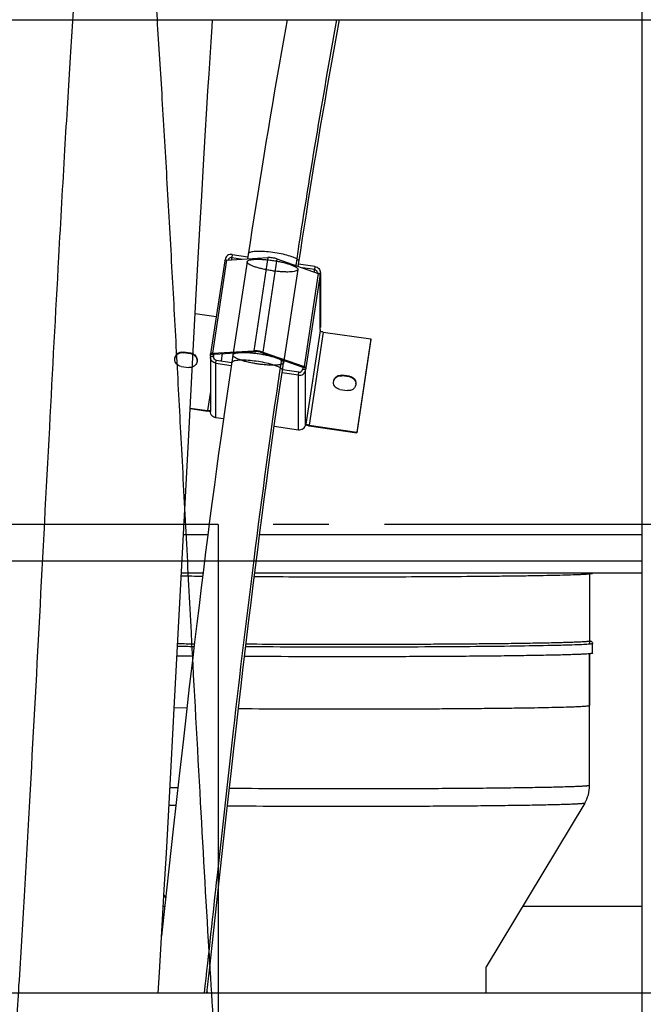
# Model space of a CAD drawing. Extents: x 0 to 420, y 0 to 297.
# Tile 6 of 14: x 207 to 226, y 80 to 110. Entities that reach past the tile are written whole.
import ezdxf

# ---------------------------------------------------------------- set-up
doc = ezdxf.new("R2010")
doc.units = 0
doc.header["$LTSCALE"] = 23.1
doc.linetypes.add('CENTER', pattern=[0.6, 0.375, -0.075, 0.075, -0.075])
doc.layers.get('0').update_dxf_attribs({"linetype": 'CONTINUOUS'})
for name, color, linetype in [('110528_DXF_CONTINUOUS_LINE', 7, 'CONTINUOUS'), ('110660_DXF_CONTINUOUS_LINE', 7, 'CONTINUOUS'), ('110801_DXF_CONTINUOUS_LINE', 7, 'CONTINUOUS'), ('124299_DXF_CONTINUOUS_LINE', 7, 'CONTINUOUS'), ('AG_HOSE_75_8DXF_CONTINUOUS', 7, 'CONTINUOUS'), ('ASE_65-75-5_DXF_DIMENSION', 7, 'CONTINUOUS'), ('ASE_65_75_5_DXF_AXIS', 7, 'CONTINUOUS'), ('G_ASE_DUMMY_DXF_CONTINUOUS', 7, 'CONTINUOUS'), ('GUIDE_75_DXF_CONTINUOUS_LI', 7, 'CONTINUOUS')]:
    doc.layers.add(name, color=color, linetype=linetype)
doc.styles.get("Standard").update_dxf_attribs({"font": 'txt', "width": 0.7})
doc.dimstyles.new('DIMSTYLE_1', dxfattribs={"dimtxt": 3.5, "dimasz": 3, "dimexe": 1.5, "dimexo": 1, "dimgap": 0.875, "dimtad": 1, "dimdec": 0, "dimlfac": 10, "dimtxsty": 'STANDARD', "dimblk": '_ARROW_FILLED', "dimblk1": '_ARROW_FILLED', "dimblk2": '_ARROW_FILLED', "dimcen": 0.09, "dimazin": 3, "dimtp": 0.8, "dimtm": 0.8, "dimtfac": 1, "dimtdec": 0, "dimtofl": 0, "dimtmove": 0, "dimatfit": 3, "dimtolj": 1})

# ---------------------------------------------------------------- blocks, each defined once
blk = doc.blocks.new('_ARROW_FILLED')
at = {"color": 0, "linetype": 'BYBLOCK'}
blk.add_solid([(0, 0), (-1, 0.167), (-1, -0.167)], dxfattribs=at)
blk = doc.blocks.new('*D3')
at = {"layer": 'ASE_65-75-5_DXF_DIMENSION', "color": 2, "linetype": 'CONTINUOUS'}
for p, q in [((152.307, 85.829), (152.307, 29.661)), ((237.657, 80.647), (237.657, 29.661)), ((152.307, 31.161), (194.982, 31.161)), ((237.657, 31.161), (194.982, 31.161))]:
    blk.add_line(p, q, dxfattribs=at)
at = {"layer": 'ASE_65-75-5_DXF_DIMENSION', "color": 2, "linetype": 'CONTINUOUS', "xscale": 3, "yscale": 3, "zscale": 3, "rotation": 180}
blk.add_blockref('_ARROW_FILLED', (152.307, 31.161), dxfattribs=at)
at = {"layer": 'ASE_65-75-5_DXF_DIMENSION', "color": 2, "linetype": 'CONTINUOUS', "xscale": 3, "yscale": 3, "zscale": 3}
blk.add_blockref('_ARROW_FILLED', (237.657, 31.161), dxfattribs=at)
at = {"layer": 'ASE_65-75-5_DXF_DIMENSION', "color": 2, "linetype": 'CONTINUOUS', "insert": (194.982, 35.536), "char_height": 3.5, "width": 12, "attachment_point": 2}
blk.add_mtext('854', dxfattribs=at)

msp = doc.modelspace()

# ---------------------------------------------------------------- linework, layer by layer
at = {"layer": '110528_DXF_CONTINUOUS_LINE', "color": 7, "linetype": 'CONTINUOUS'}
msp.add_line((226.15488, 110.43505), (226.15488, 80.1042), dxfattribs=at)
at = {"layer": '110660_DXF_CONTINUOUS_LINE', "color": 9, "linetype": 'CONTINUOUS'}
for p, q in [((213.39347, 103.12033), (213.37877, 103.02348)), ((213.21684, 102.94561), (212.77594, 100.0402)), ((213.16624, 102.95541), (213.22874, 102.94632)), ((213.37877, 102.95534), (213.37877, 103.02348)), ((213.85166, 102.89251), (213.41076, 99.9871)), ((214.50272, 103.02293), (214.06182, 100.11752)), ((214.78249, 102.98223), (214.34159, 100.07682)), ((215.43355, 102.65246), (214.99265, 99.74705)), ((216.06838, 102.53078), (215.62748, 99.62537)), ((216.12632, 102.49359), (215.68542, 99.58818)), ((215.96523, 102.7462), (215.95054, 102.64935)), ((215.95054, 102.57215), (215.95054, 102.64935)), ((216.13367, 102.52373), (216.05647, 102.53496)), ((216.13367, 100.82555), (216.13367, 102.52373)), ((216.12632, 100.73645), (215.68542, 97.83104)), ((216.22524, 100.70172), (215.78434, 97.79632)), ((211.86441, 100.05867), (211.86441, 100.07901)), ((212.1018, 100.02413), (212.1018, 100.04447)), ((212.84588, 100.01564), (212.77594, 100.0402)), ((214.13177, 100.09296), (214.06182, 100.11752)), ((214.27165, 100.07261), (214.34159, 100.07682)), ((212.71065, 99.95316), (212.80956, 99.93877)), ((212.81691, 100.00547), (212.718, 100.01986)), ((212.80956, 99.92438), (212.80956, 99.93877)), ((212.87908, 99.73068), (212.89378, 99.82753)), ((212.87908, 98.03251), (212.87908, 99.73068)), ((215.45085, 99.35656), (215.46555, 99.4534)), ((215.55754, 99.62116), (215.62748, 99.62537)), ((215.67807, 99.52147), (215.57916, 99.53586)), ((215.58651, 99.60257), (215.68542, 99.58818)), ((215.67807, 97.82329), (215.67807, 99.52147)), ((215.45085, 97.65838), (215.45085, 99.35656)), ((216.81012, 99.33919), (216.81012, 99.35953)), ((217.04751, 99.30466), (217.04751, 99.32499)), ((212.70848, 98.84586), (212.61908, 98.25678)), ((212.61908, 98.23644), (212.61908, 98.25678)), ((215.67933, 97.83193), (215.68542, 97.83104)), ((215.78434, 97.77598), (215.78434, 97.79632))]:
    msp.add_line(p, q, dxfattribs=at)
at = {"layer": '110660_DXF_CONTINUOUS_LINE', "color": 7, "linetype": 'CONTINUOUS'}
for p, q in [((213.39347, 103.12033), (213.87559, 103.05019)), ((213.15899, 102.9265), (212.71809, 100.02109)), ((213.16278, 102.93258), (213.16624, 102.95541)), ((213.21684, 102.94561), (214.50272, 103.02293)), ((214.78249, 102.98223), (216.06838, 102.53078)), ((215.96523, 102.7462), (215.45896, 102.81985)), ((216.13367, 102.52373), (216.12632, 102.4753)), ((216.12632, 102.49359), (216.12632, 102.4753)), ((216.13584, 102.52373), (216.13584, 100.85433)), ((212.23845, 101.2817), (212.8949, 101.1862)), ((216.12632, 100.77713), (216.13367, 100.82555)), ((216.12632, 100.77713), (216.12632, 100.73645)), ((216.22524, 100.70172), (217.70895, 100.48588)), ((217.70895, 100.48588), (217.26805, 97.58047)), ((217.70895, 100.46554), (217.70895, 100.48588)), ((212.1018, 100.04447), (211.86441, 100.07901)), ((212.77594, 100.0402), (214.06182, 100.11752)), ((214.34159, 100.07682), (215.62748, 99.62537)), ((212.70848, 99.92438), (212.70848, 98.2262)), ((212.71065, 99.95316), (212.718, 100.00158)), ((212.71811, 100.02109), (212.718, 100.01986)), ((212.718, 100.00158), (212.718, 100.01986)), ((212.718, 100.00158), (212.81691, 99.98719)), ((212.87908, 99.73068), (213.36126, 99.66054)), ((211.79681, 99.63351), (212.0342, 99.59897)), ((215.45085, 99.35656), (214.94461, 99.4302)), ((215.68542, 99.5699), (215.58651, 99.58429)), ((215.68542, 99.5699), (215.67807, 99.52147)), ((215.68542, 99.58818), (215.68542, 99.5699)), ((217.04751, 99.32499), (216.81012, 99.35953)), ((216.74251, 98.91403), (216.97991, 98.8795)), ((212.08041, 98.33514), (212.61908, 98.25678)), ((213.11741, 97.99784), (212.87908, 98.03251)), ((214.70074, 97.7675), (215.45085, 97.65838)), ((215.67807, 97.82329), (215.68542, 97.87172)), ((215.68542, 97.87172), (215.68542, 97.83104)), ((215.68564, 97.82967), (215.68542, 97.83104)), ((215.78434, 97.79632), (217.26805, 97.58047)), ((217.26805, 97.56014), (217.26805, 97.58047))]:
    msp.add_line(p, q, dxfattribs=at)
at = {"layer": '110660_DXF_CONTINUOUS_LINE', "color": 3, "linetype": 'CONTINUOUS'}
for p, q in [((213.37877, 103.02348), (213.71017, 102.97527)), ((215.95054, 102.64935), (215.57504, 102.70398)), ((217.70895, 100.46554), (217.26805, 97.56014)), ((212.1018, 100.02413), (211.86441, 100.05867)), ((212.84588, 100.01564), (214.13177, 100.09296)), ((213.05313, 99.80435), (213.0874, 100.03016)), ((214.27165, 100.07261), (215.55754, 99.62116)), ((212.80956, 99.93877), (212.81691, 99.98719)), ((212.81697, 100.00609), (212.81691, 100.00547)), ((212.81691, 99.98719), (212.81691, 100.00547)), ((212.89378, 99.82753), (213.37583, 99.75741)), ((215.46555, 99.4534), (214.95913, 99.52707)), ((215.58651, 99.58429), (215.57916, 99.53586)), ((215.58651, 99.60257), (215.58651, 99.58429)), ((217.04751, 99.30466), (216.81012, 99.33919)), ((212.07934, 98.31496), (212.61908, 98.23644)), ((215.78434, 97.77598), (217.26805, 97.56014))]:
    msp.add_line(p, q, dxfattribs=at)
for centre, radius, start, end in [((215.93957, 102.55251), 0.09627, 353.981019, 359.998776), ((212.06787, 99.79177), 0.23483, 64.358319, 81.690143), ((212.07681, 99.80132), 0.22119, 3.149324, 7.869492), ((212.90455, 99.92438), 0.09607, 171.388582, 180.002413), ((217.02252, 99.08185), 0.22119, 3.149324, 7.869492), ((212.73748, 98.92897), 0.70174, 267.161296, 267.638026), ((215.92599, 98.74973), 0.984, 261.541736, 261.722902)]:
    msp.add_arc(centre, radius, start, end, dxfattribs=at)
at = {"layer": '110660_DXF_CONTINUOUS_LINE', "color": 7, "linetype": 'CONTINUOUS'}
for centre, radius, start, end in [((215.94369, 102.5525), 0.19215, 351.388582, 0.002413), ((215.94369, 100.85432), 0.19215, 351.388582, 0.002413), ((212.06785, 99.81209), 0.23485, 64.073149, 81.688281), ((212.90063, 99.92439), 0.19215, 171.388582, 180.002413)]:
    msp.add_arc(centre, radius, start, end, dxfattribs=at)
for points, knots in [([(213.39347, 103.12033), (213.34304, 103.12766), (213.23274, 103.10239), (213.17378, 103.00509), (213.16624, 102.95541)], [0, 0, 0, 0, 0.50355649, 1, 1, 1, 1]), ([(213.21684, 102.94561), (213.20279, 102.94476), (213.18404, 102.94367), (213.16002, 102.93324), (213.15899, 102.9265)], [0, 0, 0, 0, 0.67371986, 1, 1, 1, 1]), ([(214.78249, 102.98223), (214.73734, 102.99808), (214.64413, 103.01674), (214.54935, 103.02573), (214.50272, 103.02293)], [0, 0, 0, 0, 0.50602438, 1, 1, 1, 1]), ([(215.96523, 102.7462), (216.01097, 102.73955), (216.10033, 102.69293), (216.13584, 102.59811), (216.13584, 102.55251)], [0, 0, 0, 0, 0.50338368, 1, 1, 1, 1]), ([(216.12632, 102.49359), (216.12632, 102.50135), (216.10298, 102.51793), (216.08319, 102.52558), (216.06838, 102.53078)], [0, 0, 0, 0, 0.3308568, 1, 1, 1, 1]), ([(216.22524, 100.70172), (216.21253, 100.70357), (216.18913, 100.7078), (216.15773, 100.71652), (216.13794, 100.72431), (216.12632, 100.73257), (216.12632, 100.73645)], [0, 0, 0, 0, 0.35973618, 0.67130608, 0.89124201, 1, 1, 1, 1]), ([(211.60061, 99.85626), (211.60061, 99.88829), (211.6151, 99.95342), (211.67609, 100.03237), (211.76472, 100.07937), (211.83207, 100.08371), (211.86441, 100.07901)], [0, 0, 0, 0, 0.24736818, 0.49640861, 0.74761506, 1, 1, 1, 1]), ([(212.17054, 100.0233), (212.20789, 100.00508), (212.27371, 99.94727), (212.298, 99.86287), (212.298, 99.82172)], [0, 0, 0, 0, 0.50249853, 1, 1, 1, 1]), ([(212.77594, 100.0402), (212.76189, 100.03935), (212.74314, 100.03826), (212.71912, 100.02783), (212.71809, 100.02109)], [0, 0, 0, 0, 0.67371986, 1, 1, 1, 1]), ([(214.34159, 100.07682), (214.29644, 100.09267), (214.20324, 100.11134), (214.10845, 100.12032), (214.06182, 100.11752)], [0, 0, 0, 0, 0.50602438, 1, 1, 1, 1]), ([(211.79681, 99.63351), (211.7442, 99.64116), (211.64144, 99.69477), (211.60061, 99.80382), (211.60061, 99.85626)], [0, 0, 0, 0, 0.50341839, 1, 1, 1, 1]), ([(212.298, 99.82172), (212.29801, 99.77679), (212.26872, 99.68421), (212.19113, 99.62636), (212.14845, 99.61075)], [0, 0, 0, 0, 0.4971613, 1, 1, 1, 1]), ([(212.87908, 99.73068), (212.83334, 99.73734), (212.74399, 99.78395), (212.70848, 99.87878), (212.70848, 99.92438)], [0, 0, 0, 0, 0.50338368, 1, 1, 1, 1]), ([(215.45085, 99.35656), (215.50128, 99.34922), (215.61158, 99.37449), (215.67054, 99.4718), (215.67807, 99.52147)], [0, 0, 0, 0, 0.50355649, 1, 1, 1, 1]), ([(215.68542, 99.58818), (215.68542, 99.59594), (215.66208, 99.61252), (215.64229, 99.62017), (215.62748, 99.62537)], [0, 0, 0, 0, 0.3308568, 1, 1, 1, 1]), ([(216.54632, 99.13678), (216.54631, 99.16881), (216.5608, 99.23395), (216.6218, 99.3129), (216.71043, 99.35989), (216.77778, 99.36423), (216.81012, 99.35953)], [0, 0, 0, 0, 0.24736818, 0.49640861, 0.74761506, 1, 1, 1, 1]), ([(216.74251, 98.91403), (216.68991, 98.92169), (216.58715, 98.97529), (216.54632, 99.08435), (216.54632, 99.13678)], [0, 0, 0, 0, 0.50341839, 1, 1, 1, 1]), ([(217.24371, 99.10225), (217.24371, 99.07022), (217.22922, 99.00508), (217.16823, 98.92613), (217.0796, 98.87914), (217.01225, 98.87479), (216.97991, 98.8795)], [0, 0, 0, 0, 0.24736818, 0.49640861, 0.74761506, 1, 1, 1, 1]), ([(217.04751, 99.32499), (217.10012, 99.31734), (217.20288, 99.26373), (217.2437, 99.15468), (217.24371, 99.10225)], [0, 0, 0, 0, 0.50341839, 1, 1, 1, 1]), ([(212.70851, 98.25542), (212.69678, 98.25202), (212.66627, 98.2517), (212.63661, 98.25423), (212.61908, 98.25678)], [0, 0, 0, 0, 0.40814424, 1, 1, 1, 1]), ([(212.87908, 98.03251), (212.83334, 98.03916), (212.74399, 98.08577), (212.70848, 98.1806), (212.70848, 98.2262)], [0, 0, 0, 0, 0.50338368, 1, 1, 1, 1]), ([(215.45085, 97.65838), (215.50128, 97.65104), (215.61158, 97.67632), (215.67054, 97.77362), (215.67807, 97.82329)], [0, 0, 0, 0, 0.50355649, 1, 1, 1, 1]), ([(215.78434, 97.79632), (215.77215, 97.79809), (215.74948, 97.80222), (215.71903, 97.81028), (215.69854, 97.81846), (215.68688, 97.82561), (215.68564, 97.82967)], [0, 0, 0, 0, 0.34918657, 0.65555022, 0.87958158, 1, 1, 1, 1])]:
    msp.add_open_spline(points, degree=3, knots=knots, dxfattribs=at)
at = {"layer": '110660_DXF_CONTINUOUS_LINE', "color": 3, "linetype": 'CONTINUOUS'}
for points, knots in [([(213.37877, 103.02348), (213.35476, 103.02697), (213.30259, 103.01598), (213.27212, 102.97192), (213.26663, 102.94861)], [0, 0, 0, 0, 0.5032786, 1, 1, 1, 1]), ([(215.95054, 102.64935), (215.97341, 102.64603), (216.01809, 102.62272), (216.03584, 102.57531), (216.03584, 102.55251)], [0, 0, 0, 0, 0.50338368, 1, 1, 1, 1]), ([(211.60193, 99.85998), (211.60521, 99.88989), (211.62452, 99.94925), (211.68642, 100.01916), (211.77103, 100.05983), (211.83406, 100.06308), (211.86441, 100.05867)], [0, 0, 0, 0, 0.24742534, 0.49661943, 0.74779847, 1, 1, 1, 1]), ([(214.27165, 100.07261), (214.24908, 100.08054), (214.20247, 100.08987), (214.15508, 100.09436), (214.13177, 100.09296)], [0, 0, 0, 0, 0.50602438, 1, 1, 1, 1]), ([(212.16949, 100.00347), (212.20268, 99.98749), (212.26204, 99.93895), (212.29092, 99.86776), (212.29592, 99.83161)], [0, 0, 0, 0, 0.50235923, 1, 1, 1, 1]), ([(212.89378, 99.82753), (212.87091, 99.83086), (212.82623, 99.85417), (212.80848, 99.90158), (212.80848, 99.92438)], [0, 0, 0, 0, 0.50338368, 1, 1, 1, 1]), ([(212.84588, 100.01564), (212.83886, 100.01522), (212.82948, 100.01467), (212.81747, 100.00946), (212.81696, 100.00609)], [0, 0, 0, 0, 0.67371986, 1, 1, 1, 1]), ([(215.46555, 99.4534), (215.49076, 99.44974), (215.54591, 99.46237), (215.57539, 99.51102), (215.57916, 99.53586)], [0, 0, 0, 0, 0.50355649, 1, 1, 1, 1]), ([(215.58651, 99.60257), (215.58651, 99.60645), (215.57484, 99.61474), (215.56494, 99.61856), (215.55754, 99.62116)], [0, 0, 0, 0, 0.3308568, 1, 1, 1, 1]), ([(216.54763, 99.1405), (216.55092, 99.17042), (216.57023, 99.22977), (216.63212, 99.29968), (216.71674, 99.34036), (216.77976, 99.34361), (216.81012, 99.33919)], [0, 0, 0, 0, 0.24742534, 0.49661943, 0.74779847, 1, 1, 1, 1]), ([(217.04751, 99.30466), (217.09535, 99.2977), (217.18867, 99.25255), (217.23509, 99.15942), (217.24163, 99.11213)], [0, 0, 0, 0, 0.50317023, 1, 1, 1, 1]), ([(212.70273, 98.22809), (212.69605, 98.22842), (212.66808, 98.2302), (212.6402, 98.23337), (212.61908, 98.23644)], [0, 0, 0, 0, 0.23860452, 1, 1, 1, 1]), ([(215.78126, 97.77643), (215.77165, 97.77786), (215.73511, 97.78385), (215.69885, 97.79183), (215.67259, 97.79934)], [0, 0, 0, 0, 0.2623746, 1, 1, 1, 1])]:
    msp.add_open_spline(points, degree=3, knots=knots, dxfattribs=at)
at = {"layer": '110660_DXF_CONTINUOUS_LINE', "color": 9, "linetype": 'CONTINUOUS'}
for points in [[(213.8513, 102.8876), (213.8513, 102.89794), (213.86626, 102.92267), (213.91106, 102.94259), (213.97649, 102.95902), (214.06418, 102.96888), (214.17116, 102.97288), (214.294, 102.97026), (214.42883, 102.96118), (214.57071, 102.94588), (214.71529, 102.92484), (214.8572, 102.89882), (214.99207, 102.86862), (215.11496, 102.83544), (215.22207, 102.80024), (215.30971, 102.76471), (215.37539, 102.72917), (215.4184, 102.69663), (215.43392, 102.6689), (215.43392, 102.65737)], [(215.43392, 102.65737), (215.43392, 102.64703), (215.41896, 102.62231), (215.37415, 102.60238), (215.30873, 102.58595), (215.22104, 102.57609), (215.11405, 102.57209), (214.99122, 102.57472), (214.85639, 102.58379), (214.7145, 102.59909), (214.56993, 102.62014), (214.42802, 102.64616), (214.29315, 102.67635), (214.17026, 102.70953), (214.06315, 102.74473), (213.97551, 102.78026), (213.90983, 102.8158), (213.86682, 102.84835), (213.8513, 102.87608), (213.8513, 102.8876)], [(213.4104, 99.98219), (213.4104, 99.99253), (213.42536, 100.01726), (213.47016, 100.03718), (213.53559, 100.05362), (213.62328, 100.06347), (213.73026, 100.06747), (213.8531, 100.06485), (213.98793, 100.05577), (214.12981, 100.04047), (214.27439, 100.01943), (214.4163, 99.99341), (214.55117, 99.96322), (214.67406, 99.93003), (214.78117, 99.89483), (214.86881, 99.8593), (214.93449, 99.82376), (214.9775, 99.79122), (214.99302, 99.76349), (214.99302, 99.75196)], [(214.99302, 99.75196), (214.99302, 99.74163), (214.97806, 99.7169), (214.93325, 99.69697), (214.86783, 99.68054), (214.78014, 99.67068), (214.67315, 99.66668), (214.55032, 99.66931), (214.41549, 99.67838), (214.2736, 99.69368), (214.12903, 99.71473), (213.98712, 99.74075), (213.85225, 99.77094), (213.72936, 99.80412), (213.62225, 99.83932), (213.53461, 99.87485), (213.46893, 99.91039), (213.42592, 99.94294), (213.4104, 99.97067), (213.4104, 99.98219)]]:
    msp.add_open_spline(points, degree=3, knots=[0, 0, 0, 0, 0.01846624, 0.04597067, 0.08604568, 0.13896368, 0.20315788, 0.27727291, 0.35833852, 0.44452312, 0.532171, 0.61930316, 0.70221819, 0.7790283, 0.84662674, 0.90352063, 0.94786164, 0.97940681, 1, 1, 1, 1], dxfattribs=at)
at = {"layer": '110660_DXF_CONTINUOUS_LINE', "color": 7, "linetype": 'CONTINUOUS'}
msp.add_open_spline([(212.14845, 99.61075), (212.11249, 99.5976), (212.07209, 99.59346), (212.0342, 99.59897)], degree=3, dxfattribs=at)
at = {"layer": '110801_DXF_CONTINUOUS_LINE', "color": 7, "linetype": 'CONTINUOUS'}
for p, q in [((159.15713, 110.43505), (231.35713, 110.43505)), ((231.35713, 80.1042), (159.15713, 80.1042))]:
    msp.add_line(p, q, dxfattribs=at)
at = {"layer": '124299_DXF_CONTINUOUS_LINE', "color": 7, "linetype": 'CONTINUOUS'}
for p, q in [((224.52488, 93.16916), (224.52488, 90.99268)), ((224.61488, 90.69271), (224.61488, 90.99268)), ((224.52488, 90.67608), (224.52488, 89.06621)), ((224.52488, 86.57313), (224.52488, 90.67608)), ((224.37164, 86.02097), (221.30488, 80.92048)), ((211.26286, 83.15245), (211.31743, 83.06169))]:
    msp.add_line(p, q, dxfattribs=at)
at = {"layer": '124299_DXF_CONTINUOUS_LINE', "color": 9, "linetype": 'CONTINUOUS'}
for p, q in [((211.97656, 88.98479), (211.58655, 88.99001)), ((211.69445, 86.49541), (211.4512, 86.49893)), ((211.63363, 85.94811), (211.42072, 85.95138))]:
    msp.add_line(p, q, dxfattribs=at)
at = {"layer": '124299_DXF_CONTINUOUS_LINE', "color": 7, "linetype": 'CONTINUOUS'}
for centre, radius, start, end in [((215.10836, 349.69795), 256.61438, 269.262253, 269.4103347), ((216.93808, 603.96174), 510.88531, 269.6792623, 270.0018833), ((214.82687, 319.7023), 228.72898, 269.2150477, 269.3447469), ((214.82837, 323.81237), 233.22021, 269.2247572, 269.345768), ((223.45351, 86.57313), 1.07137, 328.977645, 359.999696)]:
    msp.add_arc(centre, radius, start, end, dxfattribs=at)
at = {"layer": '124299_DXF_CONTINUOUS_LINE', "color": 9, "linetype": 'CONTINUOUS'}
for centre, radius, start, end in [((214.86274, 326.89205), 236.00013, 269.2294417, 269.3537467), ((216.92652, 583.04323), 494.08509, 269.6125605, 270.0032883)]:
    msp.add_arc(centre, radius, start, end, dxfattribs=at)
at = {"layer": '124299_DXF_CONTINUOUS_LINE', "color": 7, "linetype": 'CONTINUOUS'}
for points, knots in [([(216.95488, 93.07643), (217.45045, 93.07643), (218.42274, 93.07776), (219.83479, 93.08373), (220.95196, 93.09199), (221.77774, 93.1006), (222.33199, 93.10766), (222.83499, 93.11544), (223.28195, 93.12384), (223.66861, 93.13279), (223.9514, 93.14098), (224.14476, 93.14794), (224.2643, 93.15294), (224.36642, 93.158), (224.45089, 93.16307), (224.51746, 93.16816), (224.56177, 93.17265), (224.588, 93.17652), (224.60113, 93.17905), (224.60941, 93.18149), (224.61385, 93.18355), (224.61462, 93.18489)], [0, 0, 0, 0, 0.19401201, 0.38064696, 0.55280868, 0.63138817, 0.70395192, 0.76980882, 0.82833183, 0.87896411, 0.92122449, 0.93908667, 0.95471279, 0.96806551, 0.97911501, 0.98783627, 0.99421379, 0.9965219, 0.99824521, 0.99939246, 1, 1, 1, 1]), ([(224.50342, 91.06419), (224.48995, 91.06074), (224.46208, 91.05823), (224.40679, 91.05268), (224.33733, 91.04817), (224.254, 91.04347), (224.14282, 91.03823), (224.0038, 91.03276), (223.83694, 91.02724), (223.67007, 91.02242), (223.44754, 91.0167), (223.16936, 91.01055), (222.83552, 91.00427), (222.39039, 90.99701), (221.83394, 90.98956), (221.16618, 90.98246), (220.49841, 90.97682), (219.83063, 90.97238), (218.94025, 90.96787), (217.82727, 90.96462), (216.49168, 90.96411), (215.15609, 90.96695), (214.26571, 90.97127), (213.82052, 90.97415)], [0, 0, 0, 0, 0.00390436, 0.00781054, 0.01562293, 0.02343543, 0.03124794, 0.04687295, 0.06249797, 0.07812301, 0.09374805, 0.12499811, 0.15624818, 0.18749826, 0.24999839, 0.31249853, 0.37499867, 0.43749882, 0.49999896, 0.62499922, 0.74999949, 0.87499975, 1, 1, 1, 1]), ([(224.52488, 91.08005), (224.5358, 91.0781), (224.55646, 91.07364), (224.58442, 91.05877), (224.60781, 91.0324), (224.61488, 91.00722), (224.61488, 90.99268)], [0, 0, 0, 0, 0.2429054, 0.4600545, 0.68141589, 1, 1, 1, 1]), ([(224.61488, 90.69271), (224.61488, 90.69102), (224.60845, 90.68786), (224.59804, 90.68532), (224.57869, 90.68187), (224.55283, 90.67871), (224.51921, 90.67536), (224.45989, 90.67058), (224.36741, 90.66487), (224.23488, 90.65847), (224.07394, 90.65215), (223.88524, 90.64596), (223.66951, 90.63993), (223.42759, 90.6341), (223.05549, 90.62627), (222.5328, 90.61735), (221.84243, 90.60814), (221.07587, 90.60019), (220.24509, 90.59364), (219.36302, 90.5886), (218.44342, 90.58515), (217.18398, 90.58274), (215.62537, 90.5839), (214.38268, 90.58926), (213.77539, 90.59322)], [0, 0, 0, 0, 0.00046681, 0.00154684, 0.00329596, 0.00572316, 0.00882936, 0.01261305, 0.02220157, 0.03445486, 0.04932719, 0.06676149, 0.08669001, 0.10903587, 0.13371189, 0.18966161, 0.25366833, 0.32473535, 0.40175546, 0.48352854, 0.56878045, 0.65618279, 0.83197829, 1, 1, 1, 1])]:
    msp.add_open_spline(points, degree=3, knots=knots, dxfattribs=at)
at = {"layer": '124299_DXF_CONTINUOUS_LINE', "color": 9, "linetype": 'CONTINUOUS'}
for points, knots in [([(224.52742, 90.9762), (224.46662, 90.97051), (224.31212, 90.96161), (224.03268, 90.95021), (223.65948, 90.93933), (222.9899, 90.92423), (221.96547, 90.9088), (220.5515, 90.89506), (218.94761, 90.88612), (216.6793, 90.8813), (214.9552, 90.8856), (213.81105, 90.89296)], [0, 0, 0, 0, 0.01709192, 0.04330167, 0.07829001, 0.12159658, 0.23077249, 0.36507106, 0.51740399, 0.6797291, 1, 1, 1, 1]), ([(224.61488, 90.99268), (224.61488, 90.99039), (224.60492, 90.98691), (224.59034, 90.98364), (224.56169, 90.97959), (224.54017, 90.97739), (224.52742, 90.9762)], [0, 0, 0, 0, 0.07634566, 0.26470506, 0.57230743, 1, 1, 1, 1]), ([(216.95488, 88.95813), (217.44716, 88.95813), (218.4128, 88.95947), (219.60229, 88.96451), (220.5119, 88.97061), (221.14705, 88.97601), (221.74183, 88.98226), (222.2905, 88.9893), (222.7878, 88.99705), (223.22892, 89.00543), (223.60962, 89.01435), (223.88737, 89.02251), (224.07666, 89.02945), (224.19311, 89.03442), (224.29216, 89.03945), (224.37345, 89.04447), (224.43714, 89.04958), (224.48226, 89.05433), (224.50963, 89.05902), (224.52129, 89.06248), (224.52488, 89.06504), (224.52488, 89.06621)], [0, 0, 0, 0, 0.19499354, 0.38249517, 0.4711664, 0.55530113, 0.63408942, 0.70677286, 0.77265194, 0.83109287, 0.88153374, 0.92349026, 0.94115787, 0.95656108, 0.96966265, 0.98043327, 0.98884843, 0.99489399, 0.99856966, 0.99953812, 1, 1, 1, 1]), ([(224.52488, 86.57313), (224.52488, 86.57136), (224.51796, 86.56817), (224.50697, 86.56554), (224.48635, 86.56202), (224.45886, 86.55877), (224.42308, 86.55534), (224.35999, 86.55045), (224.26163, 86.5446), (224.12075, 86.53806), (223.94975, 86.53162), (223.74938, 86.52531), (223.52048, 86.51919), (223.264, 86.51327), (222.8701, 86.50538), (222.31781, 86.49644), (221.5899, 86.48731), (220.78419, 86.47956), (219.91422, 86.47333), (218.99458, 86.46874), (218.04072, 86.46587), (216.74697, 86.46441), (215.16559, 86.46693), (213.91008, 86.47369), (213.30272, 86.47847)], [0, 0, 0, 0, 0.000472, 0.00157882, 0.00337464, 0.00586785, 0.00905889, 0.01294596, 0.02279496, 0.03537687, 0.05064059, 0.06852322, 0.08894981, 0.11183505, 0.13708334, 0.19423514, 0.25944747, 0.33162643, 0.40956109, 0.49194404, 0.57739295, 0.66447399, 0.83768485, 1, 1, 1, 1]), ([(224.37164, 86.02097), (224.37045, 86.01899), (224.3629, 86.01661), (224.34948, 86.01333), (224.32733, 86.01016), (224.29786, 86.00681), (224.26041, 86.00348), (224.19512, 85.99865), (224.0943, 85.99292), (223.95069, 85.98648), (223.77734, 85.98015), (223.575, 85.97396), (223.34453, 85.96796), (223.08691, 85.96217), (222.69238, 85.95447), (222.14049, 85.94576), (221.41453, 85.9369), (220.61285, 85.92942), (219.74905, 85.92347), (218.8378, 85.91915), (217.89458, 85.91654), (216.61954, 85.91541), (215.06692, 85.91829), (213.83587, 85.92531), (213.24213, 85.93021)], [0, 0, 0, 0, 0.00062316, 0.00190884, 0.00388705, 0.00656301, 0.00993617, 0.01400443, 0.02421111, 0.03714279, 0.05274585, 0.07095521, 0.09169376, 0.1148736, 0.14039681, 0.19802986, 0.26361553, 0.33604054, 0.41407564, 0.49639623, 0.58160463, 0.66825427, 0.83999328, 1, 1, 1, 1])]:
    msp.add_open_spline(points, degree=3, knots=knots, dxfattribs=at)
at = {"layer": 'AG_HOSE_75_8DXF_CONTINUOUS', "color": 9, "linetype": 'CONTINUOUS'}
for p, q in [((226.15488, 117.0692), (226.15488, 74.06475)), ((212.95488, 94.7042), (191.35488, 94.7042)), ((212.95488, 94.7042), (212.95488, 77.03941)), ((164.15488, 93.57064), (226.15488, 93.57064))]:
    msp.add_line(p, q, dxfattribs=at)
at = {"layer": 'AG_HOSE_75_8DXF_CONTINUOUS', "color": 7, "linetype": 'CONTINUOUS'}
for p, q in [((212.69956, 109.25147), (212.7307, 109.74095)), ((212.66776, 108.74394), (212.69956, 109.25147)), ((212.63529, 108.21799), (212.66776, 108.74394)), ((212.60212, 107.67313), (212.63529, 108.21799)), ((212.55096, 106.81827), (212.60212, 107.67313)), ((212.49779, 105.91231), (212.55096, 106.81827)), ((212.44223, 104.94804), (212.49779, 105.91231)), ((212.38392, 103.91832), (212.44223, 104.94804)), ((212.32301, 102.82512), (212.38392, 103.91832)), ((212.26029, 101.68302), (212.32301, 102.82512)), ((212.19661, 100.5086), (212.26029, 101.68302)), ((212.13263, 99.31606), (212.19661, 100.5086)), ((212.0257, 97.30196), (212.13263, 99.31606)), ((211.59641, 89.16936), (212.0257, 97.30196)), ((211.48864, 87.17588), (211.59641, 89.16936)), ((211.40244, 85.61184), (211.48864, 87.17588)), ((211.33786, 84.46148), (211.40244, 85.61184)), ((211.27313, 83.32958), (211.33786, 84.46148)), ((211.20787, 82.21227), (211.27313, 83.32958)), ((211.16395, 81.47495), (211.20787, 82.21227)), ((211.11972, 80.74531), (211.16395, 81.47495)), ((211.08015, 80.1042), (211.11972, 80.74531)), ((221.30488, 80.1042), (221.30488, 80.92048)), ((212.60488, 80.13794), (212.60488, 80.1042))]:
    msp.add_line(p, q, dxfattribs=at)
msp.add_lwpolyline([(212.7307, 109.74095), (212.7612, 110.21286), (212.77573, 110.43505)], dxfattribs=at)
at = {"layer": 'AG_HOSE_75_8DXF_CONTINUOUS', "color": 9, "linetype": 'CONTINUOUS'}
msp.add_open_spline([(212.95488, 77.03941), (212.86008, 78.39334), (212.66793, 81.39368), (212.39472, 86.16103), (212.15925, 90.55485), (211.96315, 94.28456), (211.81296, 97.14616), (211.6666, 99.90697), (211.52053, 102.60759), (211.37071, 105.28931), (211.21687, 107.91622), (211.06316, 110.38211), (210.90605, 112.71057), (210.76868, 114.54883), (210.65332, 115.93557), (210.57342, 116.82408), (210.49754, 117.60061), (210.42636, 118.27018), (210.35526, 118.87853), (210.28264, 119.43649), (210.20837, 119.93885), (210.13198, 120.38044), (210.06554, 120.69929), (210.01113, 120.91451), (209.97273, 121.04661), (209.93441, 121.1587), (209.8962, 121.2508), (209.85809, 121.3231), (209.81983, 121.37586), (209.78058, 121.40999), (209.73737, 121.42314), (209.69406, 121.41043), (209.65322, 121.37518), (209.61259, 121.31793), (209.57143, 121.23693), (209.53011, 121.13273), (209.48865, 121.00517), (209.44707, 120.85426), (209.38804, 120.60731), (209.3188, 120.25436), (209.24073, 119.77775), (209.16405, 119.23444), (209.08716, 118.61642), (209.00768, 117.90328), (208.92609, 117.09314), (208.84258, 116.18474), (208.75898, 115.19952), (208.64389, 113.74279), (208.50181, 111.75816), (208.36501, 109.65265), (208.25325, 107.83156), (208.16361, 106.31867), (208.07156, 104.71578), (207.91043, 101.83245), (207.68075, 97.53378), (207.38559, 91.88132), (207.12569, 87.01455), (206.90878, 83.18101), (206.74622, 80.46601), (206.58784, 78.00642), (206.43096, 75.77341), (206.27059, 73.73515), (206.12769, 72.16647), (206.01087, 71.06901), (205.92763, 70.3705), (205.84459, 69.75892), (205.77236, 69.30214), (205.71293, 68.97934), (205.66955, 68.76842), (205.62623, 68.58257), (205.58209, 68.41847), (205.53702, 68.27769), (205.49632, 68.1757), (205.46293, 68.10973), (205.43944, 68.07079), (205.41588, 68.03925), (205.38859, 68.01136), (205.36014, 67.99352), (205.33237, 67.98849), (205.30476, 67.991), (205.26904, 68.01011), (205.23055, 68.05179), (205.19235, 68.11244), (205.15423, 68.19276), (205.11596, 68.29296), (205.0763, 68.41731), (205.03556, 68.56704), (204.97658, 68.81665), (204.90463, 69.18679), (204.82191, 69.69961), (204.73891, 70.30183), (204.65572, 70.99139), (204.57237, 71.7658), (204.4889, 72.6222), (204.40409, 73.57159), (204.31817, 74.61262), (204.22854, 75.77801), (204.13652, 77.05518), (204.04726, 78.36924), (203.96252, 79.67761), (203.87974, 81.00645), (203.79475, 82.42063), (203.67705, 84.44298), (203.52584, 87.15147), (203.34791, 90.46326), (203.1651, 93.93516), (202.98237, 97.41985), (202.82248, 100.42777), (202.69056, 102.84803), (202.57556, 104.90918), (202.44759, 107.1246), (202.30195, 109.51562), (202.15272, 111.80072), (202.0216, 113.63502), (201.91561, 114.99119), (201.83838, 115.91767), (201.76121, 116.77947), (201.68225, 117.59302), (201.60133, 118.35163), (201.51809, 119.04873), (201.43507, 119.65885), (201.35402, 120.1698), (201.27511, 120.58426), (201.2086, 120.868), (201.15383, 121.05466), (201.11551, 121.16545), (201.07735, 121.25631), (201.03845, 121.32864), (200.99877, 121.38192), (200.96057, 121.41113), (200.93007, 121.41947), (200.90006, 121.41879), (200.86074, 121.39883), (200.81916, 121.35273), (200.77787, 121.28463), (200.73667, 121.19344), (200.69526, 121.07891), (200.65376, 120.94088), (200.61216, 120.77944), (200.57047, 120.59472), (200.51189, 120.30293), (200.44001, 119.88098), (200.37286, 119.41631), (200.31777, 118.99424), (200.27422, 118.63706), (200.23065, 118.2567), (200.1682, 117.67892), (200.08894, 116.87757), (199.97167, 115.56809), (199.8353, 113.85453), (199.67706, 111.63234), (199.51465, 109.12497), (199.34824, 106.35455), (199.18171, 103.41753), (199.01273, 100.31337), (198.83669, 96.99331), (198.66309, 93.6814), (198.48928, 90.38398), (198.32061, 87.24435), (198.14304, 84.05563), (197.96544, 81.03694), (197.81072, 78.60193), (197.68718, 76.80207), (197.59299, 75.5104), (197.49884, 74.30593), (197.40253, 73.16743), (197.30387, 72.10599), (197.20924, 71.19792), (197.12255, 70.46182), (197.04573, 69.88243), (196.96918, 69.37857), (196.89133, 68.94326), (196.8221, 68.62594), (196.76272, 68.4089), (196.72125, 68.28044), (196.67992, 68.17529), (196.63875, 68.09345), (196.60219, 68.0409), (196.57205, 68.01219), (196.55081, 67.99809), (196.52924, 67.99006), (196.49958, 67.98775), (196.45983, 68.00384), (196.41795, 68.04651), (196.37665, 68.11086), (196.33547, 68.19821), (196.29409, 68.30876), (196.25259, 68.44271), (196.21031, 68.60261), (196.16745, 68.78906), (196.12407, 69.00256), (196.08064, 69.24092), (196.03579, 69.51225), (195.98975, 69.81772), (195.94262, 70.1584), (195.89547, 70.52695), (195.83585, 71.02746), (195.76534, 71.6762), (195.68264, 72.51425), (195.59775, 73.45526), (195.51083, 74.50003), (195.42386, 75.62302), (195.29909, 77.33965), (195.14696, 79.63315), (194.9646, 82.6289), (194.78174, 85.83747), (194.58893, 89.38285), (194.40576, 92.84937), (194.22689, 96.26049), (194.05809, 99.4587), (193.88032, 102.75226), (193.70255, 105.91713), (193.52012, 108.97539), (193.36598, 111.36195), (193.23682, 113.19539), (193.14031, 114.47967), (193.04139, 115.69956), (192.94396, 116.79546), (192.85142, 117.73667), (192.76281, 118.54798), (192.68501, 119.17663), (192.61965, 119.64303), (192.57256, 119.95085), (192.52551, 120.22999), (192.47851, 120.48016), (192.4316, 120.70109), (192.38377, 120.89669), (192.33497, 121.06504), (192.28479, 121.20444), (192.23497, 121.30914), (192.19059, 121.37309), (192.15423, 121.40366), (192.12999, 121.41608), (192.1052, 121.42054), (192.08039, 121.4166), (192.05612, 121.40466), (192.02165, 121.37641), (191.97833, 121.31678), (191.92935, 121.21717), (191.87919, 121.08147), (191.82879, 120.91111), (191.77816, 120.706), (191.7274, 120.46632), (191.65557, 120.07916), (191.5642, 119.48723), (191.45719, 118.65164), (191.3894, 118.03212), (191.35488, 117.69746)], degree=3, knots=[0, 0, 0, 0, 0.01544813, 0.03421921, 0.05435066, 0.0655302, 0.0767292, 0.08696617, 0.09699773, 0.1075125, 0.11753699, 0.12694833, 0.13563351, 0.14409959, 0.1479294, 0.15147176, 0.15425326, 0.15680988, 0.15913559, 0.16122445, 0.16321398, 0.16491509, 0.16632471, 0.16691968, 0.16744135, 0.16789015, 0.16826733, 0.16857522, 0.16881831, 0.16900592, 0.16915813, 0.16930999, 0.16949691, 0.16976244, 0.17010475, 0.17052886, 0.17103713, 0.17163068, 0.17231005, 0.17392668, 0.17572308, 0.17780665, 0.18017149, 0.18281143, 0.1859737, 0.18943887, 0.19319438, 0.19722757, 0.20607095, 0.21584097, 0.22124279, 0.22683749, 0.23309089, 0.23951679, 0.25970671, 0.28208794, 0.30394058, 0.31517897, 0.32579086, 0.33489794, 0.34323179, 0.35126933, 0.35816873, 0.36115946, 0.36383096, 0.36617507, 0.36818397, 0.36909384, 0.36991081, 0.3706347, 0.37126554, 0.37184447, 0.37231641, 0.37251341, 0.37268537, 0.37283359, 0.37296009, 0.37312931, 0.37320394, 0.37327775, 0.37344096, 0.37364955, 0.37391827, 0.37425396, 0.37466001, 0.37513826, 0.37573895, 0.37642581, 0.37805715, 0.38002928, 0.38233756, 0.38497587, 0.38793449, 0.39120266, 0.39476946, 0.39878328, 0.4030919, 0.40807292, 0.4133577, 0.41808284, 0.42299592, 0.42851183, 0.43420804, 0.44605319, 0.45938779, 0.47195707, 0.48562494, 0.49910486, 0.50624142, 0.51321318, 0.52260127, 0.53149929, 0.54047807, 0.54866548, 0.55243032, 0.55596096, 0.55924712, 0.56227856, 0.56526412, 0.56793036, 0.57026902, 0.57227219, 0.57381785, 0.57507045, 0.57558716, 0.57603137, 0.57640417, 0.57670774, 0.5769638, 0.57715723, 0.57723956, 0.57731923, 0.57749381, 0.57772095, 0.57801931, 0.57839708, 0.57885819, 0.5794046, 0.58003699, 0.58075543, 0.5815597, 0.58342412, 0.58562628, 0.58690319, 0.58826879, 0.58972175, 0.59126072, 0.59488331, 0.59888699, 0.60622471, 0.61444825, 0.62424369, 0.63482318, 0.64603783, 0.65772638, 0.67020691, 0.68387975, 0.69547419, 0.7077901, 0.71966645, 0.73182431, 0.74220813, 0.74743737, 0.75235839, 0.7569488, 0.76118833, 0.76536303, 0.76908194, 0.77157963, 0.77379889, 0.77573404, 0.7773798, 0.77883171, 0.77942867, 0.77994024, 0.78036761, 0.78071313, 0.78098169, 0.78109047, 0.78118524, 0.78126985, 0.78134971, 0.78151874, 0.78173561, 0.78202161, 0.78238592, 0.78283273, 0.78336418, 0.78398139, 0.78471482, 0.78554145, 0.78646084, 0.78747242, 0.78867153, 0.7899768, 0.7913869, 0.79290046, 0.79571378, 0.79881412, 0.80248533, 0.80646781, 0.81074664, 0.8153053, 0.82605795, 0.83690832, 0.84946586, 0.86263693, 0.8773213, 0.88897681, 0.90151544, 0.9137739, 0.92651858, 0.93759458, 0.94864476, 0.95373872, 0.95851433, 0.96330354, 0.967669, 0.97103687, 0.97406781, 0.97695806, 0.97824626, 0.97942807, 0.98050228, 0.98146813, 0.98232505, 0.9830727, 0.98375947, 0.98431956, 0.98475645, 0.98507841, 0.98519401, 0.98529399, 0.98538501, 0.98547576, 0.98557495, 0.9856894, 0.98597984, 0.98640403, 0.98695094, 0.98762421, 0.98842537, 0.98935491, 0.99041231, 0.99290688, 0.99617074, 1, 1, 1, 1], dxfattribs=at)
at = {"layer": 'ASE_65_75_5_DXF_AXIS', "color": 7, "linetype": 'CENTER'}
msp.add_line((240.65713, 94.7042), (149.30713, 94.7042), dxfattribs=at)
at = {"layer": 'G_ASE_DUMMY_DXF_CONTINUOUS', "color": 7, "linetype": 'CONTINUOUS'}
for p, q in [((212.63019, 94.38441), (211.87219, 94.38441)), ((226.15488, 94.38441), (214.24339, 94.38441)), ((212.47863, 93.18489), (211.80916, 93.18489)), ((226.15488, 93.18489), (214.09106, 93.18489))]:
    msp.add_line(p, q, dxfattribs=at)
at = {"layer": 'G_ASE_DUMMY_DXF_CONTINUOUS', "color": 9, "linetype": 'CONTINUOUS'}
for p, q in [((211.28903, 82.80177), (211.24246, 82.80177)), ((226.15488, 82.80177), (222.43604, 82.80177))]:
    msp.add_line(p, q, dxfattribs=at)
at = {"layer": 'GUIDE_75_DXF_CONTINUOUS_LI', "color": 7, "linetype": 'CONTINUOUS'}
for p, q in [((215.10502, 110.43505), (214.99937, 109.85056)), ((216.63642, 109.91323), (216.73144, 110.43505)), ((213.42034, 100.05018), (213.34493, 99.55254)), ((214.95591, 99.50493), (215.00309, 99.81582)), ((213.34493, 99.55254), (213.28304, 99.13832)), ((214.89698, 99.1136), (214.95591, 99.50493)), ((213.28304, 99.13832), (213.22111, 98.71732)), ((214.83588, 98.70157), (214.89698, 99.1136)), ((213.22111, 98.71732), (213.15874, 98.28684)), ((214.77442, 98.28069), (214.83588, 98.70157)), ((213.15874, 98.28684), (213.09574, 97.84545)), ((214.71238, 97.84931), (214.77442, 98.28069)), ((213.09574, 97.84545), (213.0318, 97.39076)), ((214.64955, 97.40587), (214.71238, 97.84931)), ((213.0318, 97.39076), (212.96673, 96.92115)), ((214.58584, 96.94953), (214.64955, 97.40587)), ((212.96673, 96.92115), (212.90056, 96.4365)), ((214.52109, 96.47898), (214.58584, 96.94953)), ((212.90056, 96.4365), (212.83347, 95.93801)), ((214.45534, 95.99423), (214.52109, 96.47898)), ((212.83347, 95.93801), (212.76576, 95.42765)), ((214.38865, 95.49537), (214.45534, 95.99423)), ((212.76576, 95.42765), (212.69761, 94.90676)), ((214.32106, 94.98261), (214.38865, 95.49537)), ((212.69761, 94.90676), (212.62931, 94.37755)), ((214.25264, 94.45629), (214.32106, 94.98261)), ((212.62931, 94.37755), (212.56093, 93.84061)), ((214.18357, 93.91776), (214.25264, 94.45629)), ((214.11425, 93.36992), (214.18357, 93.91776)), ((212.56093, 93.84061), (212.4925, 93.29624)), ((212.4925, 93.29624), (212.42393, 92.74401)), ((214.04542, 92.81899), (214.11425, 93.36992)), ((212.42393, 92.74401), (212.35517, 92.18338)), ((213.97753, 92.26882), (214.04542, 92.81899)), ((212.35517, 92.18338), (212.28632, 91.61539)), ((213.91121, 91.72498), (213.97753, 92.26882)), ((212.28632, 91.61539), (212.21753, 91.04156)), ((213.8469, 91.19179), (213.91121, 91.72498)), ((213.78481, 90.67158), (213.8469, 91.19179)), ((212.21753, 91.04156), (212.15004, 90.47255)), ((213.72511, 90.16654), (213.78481, 90.67158)), ((212.15004, 90.47255), (212.05296, 89.64384)), ((213.66792, 89.67849), (213.72511, 90.16654)), ((212.05296, 89.64384), (211.96336, 88.86862)), ((213.587, 88.98112), (213.66792, 89.67849)), ((213.51194, 88.32751), (213.587, 88.98112)), ((211.96336, 88.86862), (211.85642, 87.93113)), ((213.44215, 87.71429), (213.51194, 88.32751)), ((211.85642, 87.93113), (211.73794, 86.87865)), ((213.35604, 86.95077), (213.44215, 87.71429)), ((211.73794, 86.87865), (211.55275, 85.20975)), ((213.27649, 86.23902), (213.35604, 86.95077)), ((213.18472, 85.41136), (213.27649, 86.23902)), ((213.06875, 84.35742), (213.18472, 85.41136)), ((211.55275, 85.20975), (211.20906, 82.07087)), ((212.76585, 81.58953), (213.06875, 84.35742)), ((211.20906, 82.07087), (211.1882, 81.8807)), ((212.73304, 81.29128), (212.76585, 81.58953)), ((212.69129, 80.91316), (212.73304, 81.29128)), ((212.60108, 80.1042), (212.69129, 80.91316))]:
    msp.add_line(p, q, dxfattribs=at)
at = {"layer": 'GUIDE_75_DXF_CONTINUOUS_LI', "color": 9, "linetype": 'CONTINUOUS'}
for p, q in [((215.3993, 102.98003), (215.36842, 102.77652)), ((214.92337, 99.84381), (214.88455, 99.58797)), ((214.88455, 99.58797), (214.87713, 99.53902))]:
    msp.add_line(p, q, dxfattribs=at)
at = {"layer": 'GUIDE_75_DXF_CONTINUOUS_LI', "color": 7, "linetype": 'CONTINUOUS'}
for points in [[(214.99937, 109.85056), (214.92621, 109.44058), (214.8539, 109.03144), (214.78248, 108.62334), (214.71197, 108.21642), (214.6424, 107.81105), (214.57381, 107.40742), (214.5062, 107.00565), (214.43959, 106.60593), (214.37399, 106.20839), (214.30941, 105.81318), (214.24586, 105.42046), (214.18336, 105.03034), (214.1219, 104.64296), (214.06151, 104.25852), (214.0022, 103.87715), (213.94395, 103.49892), (213.86564, 102.98462)], [(215.44813, 102.74853), (215.52476, 103.25173), (215.58202, 103.62357), (215.64037, 103.99879), (215.69984, 104.37738), (215.7604, 104.75913), (215.822, 105.1437), (215.88464, 105.53096), (215.94831, 105.9208), (216.01298, 106.31291), (216.07862, 106.70713), (216.14524, 107.10336), (216.21279, 107.50125), (216.28125, 107.90069), (216.35062, 108.30151), (216.42084, 108.70335), (216.4919, 109.10606), (216.56377, 109.50947), (216.63642, 109.91323)]]:
    msp.add_lwpolyline(points, dxfattribs=at)
at = {"layer": 'GUIDE_75_DXF_CONTINUOUS_LI', "color": 9, "linetype": 'CONTINUOUS'}
msp.add_arc((467.10498, 64.81757), 254.58226, 169.6776083, 171.3787376, dxfattribs=at)
for points, knots in [([(215.3993, 102.98003), (215.35272, 103.00773), (215.23331, 103.05625), (215.02803, 103.11566), (214.78448, 103.16592), (214.52982, 103.20145), (214.32306, 103.21635), (214.17323, 103.21663), (214.08064, 103.2117), (214.00304, 103.20095), (213.93948, 103.18542), (213.89223, 103.15985), (213.88877, 103.13705)], [0, 0, 0, 0, 0.10402831, 0.2455543, 0.41028373, 0.58076475, 0.73881139, 0.80788475, 0.86790054, 0.91746923, 0.95573168, 1, 1, 1, 1]), ([(215.47066, 102.89699), (215.47277, 102.91092), (215.45883, 102.93576), (215.4307, 102.95995), (215.41069, 102.97325), (215.3993, 102.98003)], [0, 0, 0, 0, 0.37226028, 0.64963797, 1, 1, 1, 1]), ([(214.88455, 99.58797), (214.83797, 99.61567), (214.71856, 99.6642), (214.51329, 99.7236), (214.26973, 99.77386), (214.01507, 99.80939), (213.80831, 99.82429), (213.65849, 99.82457), (213.56589, 99.81964), (213.48829, 99.80889), (213.42473, 99.79336), (213.37748, 99.76779), (213.37402, 99.74499)], [0, 0, 0, 0, 0.10402832, 0.24555433, 0.41028378, 0.5807648, 0.73881145, 0.80788481, 0.86790059, 0.91746926, 0.9557317, 1, 1, 1, 1]), ([(214.87713, 99.53902), (214.57806, 97.56455), (214.07098, 93.81312), (213.44527, 88.5551), (212.94672, 84.05316), (212.65154, 81.32774), (212.51482, 80.104)], [0, 0, 0, 0, 0.30598519, 0.57996083, 0.8113292, 1, 1, 1, 1]), ([(214.95591, 99.50493), (214.95802, 99.51886), (214.94408, 99.5437), (214.91595, 99.56789), (214.89594, 99.58119), (214.88455, 99.58797)], [0, 0, 0, 0, 0.37226036, 0.64963805, 1, 1, 1, 1])]:
    msp.add_open_spline(points, degree=3, knots=knots, dxfattribs=at)

# ---------------------------------------------------------------- dimensions: what is measured, and where the dimension line sits
at = {"layer": 'ASE_65-75-5_DXF_DIMENSION', "color": 2, "linetype": 'CONTINUOUS'}
dim = msp.add_linear_dim(base=(237.6571279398, 31.1614742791), p1=(152.3071279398, 86.8291996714), p2=(237.6571279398, 81.6465083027), dimstyle='DIMSTYLE_1', dxfattribs=at)
dim.commit()
dim.dimension.update_dxf_attribs({"geometry": '*D3', "text_midpoint": (194.4821292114, 31.1614742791), "dimtype": 160})

doc.saveas('drawing.dxf')
